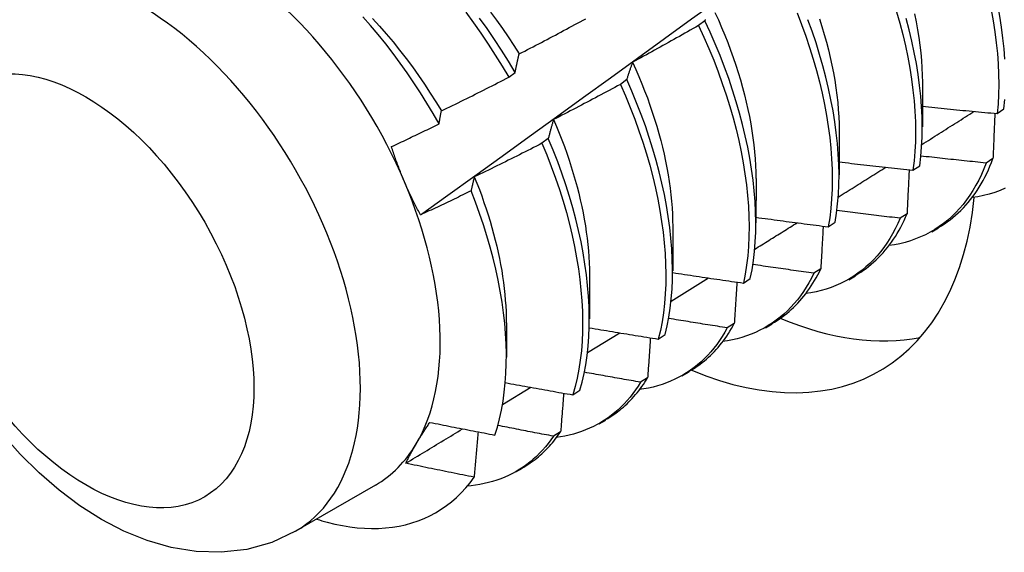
# Model space of a CAD drawing. Header units: inches. Extents: x 0 to 149, y -11 to 97.
# Tile 50 of 65: x 126.424 to 126.836, y 53.8 to 54.022. Entities that reach past the tile are written whole.
import ezdxf

# ---------------------------------------------------------------- set-up
doc = ezdxf.new("R2010")
doc.units = ezdxf.units.IN
doc.header["$LTSCALE"] = 8.944272
doc.header["$MEASUREMENT"] = 0
doc.layers.add('Visible Edges(ANSI)', color=7, linetype='Continuous', lineweight=25)
doc.layers.add('Visible Tangent Edges(ANSI)', color=7, linetype='Continuous', lineweight=25)

msp = doc.modelspace()

# ---------------------------------------------------------------- linework, layer by layer
at = {"layer": 'Visible Edges(ANSI)'}
for p, q in [((126.71081, 54.02189), (126.70817, 54.0199)), ((126.62883, 53.99826), (126.63143, 54.00024)), ((126.67813, 53.99726), (126.67549, 53.99527)), ((126.80183, 53.99602), (126.8018, 53.97753)), ((126.8331, 53.98307), (126.83594, 53.985)), ((126.76703, 53.97593), (126.76701, 53.95744)), ((126.64535, 53.97261), (126.6427, 53.97062)), ((126.79784, 53.95935), (126.80069, 53.96126)), ((126.83134, 53.96423), (126.82844, 53.96236)), ((126.73223, 53.95584), (126.73221, 53.93735)), ((126.79539, 53.94113), (126.79248, 53.93927)), ((126.76246, 53.93572), (126.76532, 53.93762)), ((126.69743, 53.93575), (126.69741, 53.91726)), ((126.80579, 53.93362), (126.80861, 53.93524)), ((126.66263, 53.91566), (126.66261, 53.89717)), ((126.75932, 53.91815), (126.75641, 53.9163)), ((126.69674, 53.90465), (126.71234, 53.9143)), ((126.72696, 53.91218), (126.72984, 53.91408)), ((126.771, 53.91353), (126.77381, 53.91515)), ((126.62784, 53.89557), (126.62782, 53.88112)), ((126.72315, 53.89529), (126.72023, 53.89345)), ((126.7362, 53.89344), (126.73901, 53.89506)), ((126.66178, 53.88311), (126.6752, 53.89136)), ((126.69135, 53.88875), (126.69424, 53.89064)), ((126.7014, 53.87335), (126.70421, 53.87497)), ((126.68687, 53.87255), (126.68394, 53.87072)), ((126.62618, 53.86134), (126.63802, 53.86856)), ((126.65563, 53.86543), (126.65852, 53.86731)), ((126.6666, 53.85326), (126.66941, 53.85488)), ((126.65049, 53.84994), (126.64755, 53.84811)), ((126.6318, 53.83317), (126.63461, 53.83479)), ((126.57304, 53.82765), (126.53964, 53.80837))]:
    msp.add_line(p, q, dxfattribs=at)
at = {"layer": 'Visible Edges(ANSI)', "flags": 128}
for points in [[(126.5919, 53.94066), (126.60328, 53.94886), (126.61466, 53.95706), (126.62602, 53.96526), (126.63737, 53.97346), (126.64871, 53.98166), (126.66003, 53.98985), (126.67135, 53.99805), (126.68266, 54.00624), (126.69396, 54.01444), (126.70525, 54.02263), (126.71653, 54.03082), (126.7278, 54.03901), (126.73906, 54.0472), (126.75031, 54.05538), (126.76155, 54.06356), (126.77278, 54.07174), (126.784, 54.07992), (126.79521, 54.0881), (126.80642, 54.09627), (126.81761, 54.10444), (126.82879, 54.1126), (126.83997, 54.12076)], [(126.83631, 54.00578), (126.83597, 54.01019), (126.83551, 54.01466), (126.8349, 54.0192), (126.83417, 54.0238), (126.83331, 54.02844), (126.83232, 54.03314), (126.8312, 54.03787), (126.82996, 54.04264), (126.82859, 54.04744), (126.82709, 54.05226), (126.82547, 54.05709), (126.82374, 54.06194), (126.82188, 54.06679), (126.8199, 54.07164), (126.8178, 54.07648), (126.81559, 54.08131), (126.81326, 54.08613), (126.81082, 54.09091), (126.80826, 54.09567)], [(126.83057, 54.02647), (126.83142, 54.02182), (126.83214, 54.01723), (126.83273, 54.0127), (126.83319, 54.00823), (126.83352, 54.00383), (126.83371, 53.9995), (126.83376, 53.99526), (126.83368, 53.9911), (126.83346, 53.98704), (126.8331, 53.98307)], [(126.59963, 53.97872), (126.59714, 53.98309), (126.59456, 53.98742), (126.59189, 53.9917), (126.58914, 53.99592), (126.5863, 54.00009), (126.58338, 54.0042), (126.58039, 54.00824), (126.57733, 54.0122), (126.57421, 54.01607), (126.57103, 54.01986), (126.56779, 54.02355)], [(126.57181, 54.02287), (126.57472, 54.01966), (126.57759, 54.01637), (126.5804, 54.01302), (126.58316, 54.0096), (126.58585, 54.00612), (126.58849, 54.00258), (126.59105, 53.99899), (126.59355, 53.99535), (126.59598, 53.99166), (126.59833, 53.98792), (126.60061, 53.98414)], [(126.61079, 54.02542), (126.61402, 54.02105), (126.61717, 54.01662), (126.62023, 54.01212), (126.62319, 54.00755), (126.62606, 54.00293), (126.62883, 53.99826)], [(126.63143, 54.00024), (126.62866, 54.00491), (126.62578, 54.00953), (126.62281, 54.01409), (126.61974, 54.01858), (126.61659, 54.02301)], [(126.62123, 54.02546), (126.62374, 54.02206), (126.6262, 54.01861), (126.62858, 54.01511), (126.6309, 54.01156), (126.63315, 54.00798)], [(126.63315, 54.00798), (126.63432, 54.00858), (126.63549, 54.00919), (126.63665, 54.00979), (126.63782, 54.0104), (126.63899, 54.01101), (126.64015, 54.01161), (126.64132, 54.01222), (126.64248, 54.01283), (126.64364, 54.01345), (126.64481, 54.01406), (126.64597, 54.01467), (126.64713, 54.01529), (126.64829, 54.0159), (126.64945, 54.01652), (126.65061, 54.01714), (126.65177, 54.01776), (126.65293, 54.01838), (126.65409, 54.019), (126.65525, 54.01962), (126.6564, 54.02025), (126.65756, 54.02087), (126.65872, 54.02149), (126.65987, 54.02212), (126.66103, 54.02275)], [(126.71103, 54.02247), (126.71092, 54.02218), (126.71081, 54.02189)], [(126.71504, 54.02533), (126.71647, 54.0222), (126.71784, 54.01906), (126.71915, 54.01591), (126.72039, 54.01277), (126.72158, 54.00963), (126.72271, 54.00649), (126.72377, 54.00336), (126.72477, 54.00023), (126.72571, 53.99712), (126.72659, 53.99402), (126.7274, 53.99093), (126.72816, 53.98787), (126.72885, 53.98482), (126.72947, 53.98179), (126.73003, 53.97879), (126.73053, 53.97581), (126.73096, 53.97286), (126.73133, 53.96994), (126.73163, 53.96705), (126.73187, 53.96419), (126.73204, 53.96138), (126.73215, 53.9586), (126.73219, 53.95586)], [(126.74942, 54.02519), (126.75128, 54.02034), (126.75302, 54.01549), (126.75464, 54.01066), (126.75613, 54.00584), (126.7575, 54.00104), (126.75875, 53.99628), (126.75986, 53.99154), (126.76085, 53.98685), (126.76171, 53.9822), (126.76244, 53.97761), (126.76305, 53.97307), (126.76352, 53.96859), (126.76386, 53.96418), (126.76406, 53.95984), (126.76413, 53.95559), (126.76407, 53.95142), (126.76387, 53.94734), (126.76354, 53.94336), (126.76307, 53.93949), (126.76246, 53.93572)], [(126.76532, 53.93762), (126.76592, 53.9414), (126.76638, 53.94528), (126.76671, 53.94927), (126.76689, 53.95336), (126.76695, 53.95753), (126.76686, 53.96179), (126.76665, 53.96613), (126.7663, 53.97055), (126.76582, 53.97503), (126.76521, 53.97958), (126.76446, 53.98418), (126.76359, 53.98883), (126.76259, 53.99353), (126.76147, 53.99826), (126.76021, 54.00303), (126.75884, 54.00783), (126.75733, 54.01265), (126.7557, 54.01748), (126.75395, 54.02233)], [(126.75879, 54.02274), (126.75983, 54.01945), (126.7608, 54.01618), (126.7617, 54.01293), (126.76253, 54.00969), (126.7633, 54.00647), (126.76399, 54.00328), (126.76461, 54.00011), (126.76516, 53.99696), (126.76564, 53.99385), (126.76605, 53.99077), (126.76639, 53.98772), (126.76665, 53.98472), (126.76684, 53.98175), (126.76696, 53.97882), (126.767, 53.97594)], [(126.79101, 54.02564), (126.79237, 54.02085), (126.79361, 54.01608), (126.79472, 54.01135), (126.79571, 54.00666), (126.79656, 54.00201), (126.79729, 53.99742), (126.79789, 53.99288), (126.79835, 53.98841), (126.79869, 53.984), (126.79888, 53.97967), (126.79895, 53.97542), (126.79888, 53.97126), (126.79867, 53.96719), (126.79832, 53.96322), (126.79784, 53.95935)], [(126.80069, 53.96126), (126.80117, 53.96514), (126.8015, 53.96912), (126.8017, 53.9732), (126.80176, 53.97737), (126.80169, 53.98162), (126.80148, 53.98596), (126.80114, 53.99037), (126.80066, 53.99485), (126.80005, 53.99939), (126.79932, 54.00399), (126.79845, 54.00864), (126.79745, 54.01333), (126.79633, 54.01807), (126.79508, 54.02284)], [(126.79849, 54.02477), (126.79918, 54.02143), (126.79979, 54.01812), (126.80032, 54.01485), (126.80077, 54.01161), (126.80114, 54.0084), (126.80143, 54.00524), (126.80164, 54.00212), (126.80176, 53.99905), (126.80181, 53.99603)], [(126.70817, 54.0199), (126.70703, 54.01925), (126.70589, 54.0186), (126.70474, 54.01795), (126.7036, 54.0173), (126.70245, 54.01665), (126.70131, 54.016), (126.70016, 54.01535), (126.69902, 54.0147), (126.69787, 54.01406), (126.69672, 54.01341), (126.69557, 54.01277), (126.69442, 54.01213), (126.69327, 54.01149), (126.69212, 54.01085), (126.69097, 54.01021), (126.68982, 54.00957), (126.68867, 54.00893), (126.68752, 54.0083), (126.68636, 54.00766), (126.68521, 54.00703), (126.68405, 54.00639), (126.6829, 54.00576), (126.68174, 54.00513), (126.68059, 54.0045)], [(126.70817, 54.0199), (126.71041, 54.01507), (126.71253, 54.01023), (126.71452, 54.00538), (126.71639, 54.00053), (126.71814, 53.99568), (126.71976, 53.99085), (126.72126, 53.98603), (126.72264, 53.98124), (126.72389, 53.97647), (126.72501, 53.97174), (126.726, 53.96704), (126.72686, 53.96239), (126.7276, 53.95779), (126.72821, 53.95325), (126.72868, 53.94877), (126.72903, 53.94436), (126.72924, 53.94002), (126.72932, 53.93576), (126.72926, 53.93158), (126.72907, 53.9275), (126.72875, 53.92351), (126.72829, 53.91963), (126.7277, 53.91585), (126.72696, 53.91218)], [(126.72984, 53.91408), (126.73056, 53.91775), (126.73114, 53.92154), (126.73159, 53.92543), (126.73191, 53.92943), (126.73209, 53.93352), (126.73213, 53.9377), (126.73204, 53.94197), (126.73182, 53.94631), (126.73146, 53.95073), (126.73098, 53.95522), (126.73036, 53.95976), (126.72962, 53.96437), (126.72874, 53.96902), (126.72774, 53.97372), (126.72661, 53.97845), (126.72535, 53.98322), (126.72396, 53.98802), (126.72246, 53.99284), (126.72082, 53.99768), (126.71906, 54.00252), (126.71718, 54.00737), (126.71518, 54.01222), (126.71306, 54.01706), (126.71081, 54.02189)], [(126.63143, 54.00024), (126.6315, 54.00057), (126.63157, 54.00091), (126.63163, 54.00124), (126.6317, 54.00157), (126.63177, 54.0019), (126.63184, 54.00223), (126.63191, 54.00256), (126.63198, 54.00289), (126.63205, 54.00322), (126.63212, 54.00354), (126.63219, 54.00387), (126.63226, 54.00419), (126.63234, 54.00451), (126.63241, 54.00483), (126.63248, 54.00515), (126.63255, 54.00547), (126.63263, 54.00579), (126.6327, 54.0061), (126.63278, 54.00642), (126.63285, 54.00673), (126.63293, 54.00705), (126.633, 54.00736), (126.63308, 54.00767), (126.63315, 54.00798)], [(126.68059, 54.0045), (126.68048, 54.00421), (126.68037, 54.00392), (126.68027, 54.00363), (126.68016, 54.00334), (126.68005, 54.00304), (126.67995, 54.00275), (126.67984, 54.00245), (126.67974, 54.00216), (126.67963, 54.00186), (126.67953, 54.00156), (126.67943, 54.00126), (126.67932, 54.00096), (126.67922, 54.00066), (126.67912, 54.00035), (126.67902, 54.00005), (126.67892, 53.99974), (126.67882, 53.99944), (126.67872, 53.99913), (126.67862, 53.99882), (126.67852, 53.99851), (126.67842, 53.9982), (126.67832, 53.99789), (126.67823, 53.99757), (126.67813, 53.99726)], [(126.68059, 54.0045), (126.68193, 54.00153), (126.68322, 53.99855), (126.68446, 53.99556), (126.68564, 53.99258), (126.68677, 53.9896), (126.68784, 53.98662), (126.68885, 53.98365), (126.68981, 53.98069), (126.69071, 53.97774), (126.69156, 53.97479), (126.69235, 53.97186), (126.69308, 53.96895), (126.69376, 53.96605), (126.69438, 53.96317), (126.69494, 53.96031), (126.69544, 53.95747), (126.69589, 53.95465), (126.69628, 53.95187), (126.69661, 53.9491), (126.69688, 53.94637), (126.69709, 53.94367), (126.69725, 53.941), (126.69734, 53.93837), (126.69738, 53.93577)], [(126.60061, 53.98414), (126.60179, 53.98472), (126.60297, 53.9853), (126.60415, 53.98587), (126.60533, 53.98645), (126.60651, 53.98703), (126.60769, 53.98761), (126.60887, 53.9882), (126.61005, 53.98878), (126.61123, 53.98936), (126.6124, 53.98995), (126.61358, 53.99054), (126.61476, 53.99112), (126.61593, 53.99171), (126.61711, 53.9923), (126.61828, 53.99289), (126.61945, 53.99348), (126.62063, 53.99408), (126.6218, 53.99467), (126.62297, 53.99527), (126.62414, 53.99586), (126.62532, 53.99646), (126.62649, 53.99706), (126.62766, 53.99766), (126.62883, 53.99826)], [(126.67549, 53.99527), (126.67433, 53.99464), (126.67317, 53.99402), (126.67201, 53.99339), (126.67085, 53.99277), (126.66969, 53.99215), (126.66853, 53.99153), (126.66737, 53.99091), (126.6662, 53.99029), (126.66504, 53.98967), (126.66388, 53.98905), (126.66271, 53.98844), (126.66155, 53.98782), (126.66039, 53.98721), (126.65922, 53.9866), (126.65805, 53.98599), (126.65689, 53.98538), (126.65572, 53.98477), (126.65455, 53.98416), (126.65338, 53.98355), (126.65221, 53.98295), (126.65105, 53.98234), (126.64988, 53.98174), (126.64871, 53.98113), (126.64753, 53.98053)], [(126.67549, 53.99527), (126.67761, 53.99042), (126.67962, 53.98557), (126.6815, 53.98072), (126.68326, 53.97588), (126.68489, 53.97104), (126.6864, 53.96622), (126.68777, 53.96143), (126.68903, 53.95666), (126.69015, 53.95192), (126.69115, 53.94723), (126.69202, 53.94258), (126.69276, 53.93798), (126.69337, 53.93343), (126.69385, 53.92895), (126.6942, 53.92453), (126.69442, 53.92019), (126.6945, 53.91593), (126.69445, 53.91175), (126.69427, 53.90766), (126.69396, 53.90366), (126.69351, 53.89977), (126.69293, 53.89598), (126.69221, 53.89231), (126.69135, 53.88875)], [(126.69424, 53.89064), (126.69508, 53.89421), (126.69579, 53.89789), (126.69636, 53.90168), (126.6968, 53.90559), (126.69711, 53.90959), (126.69728, 53.91368), (126.69731, 53.91787), (126.69722, 53.92214), (126.69699, 53.92649), (126.69663, 53.93091), (126.69614, 53.9354), (126.69552, 53.93995), (126.69477, 53.94455), (126.69389, 53.94921), (126.69288, 53.95391), (126.69175, 53.95864), (126.69049, 53.96341), (126.6891, 53.96821), (126.68758, 53.97303), (126.68594, 53.97787), (126.68417, 53.98271), (126.68228, 53.98757), (126.68027, 53.99242), (126.67813, 53.99726)], [(126.80181, 53.9861), (126.80312, 53.98596), (126.80442, 53.98583), (126.80572, 53.98569), (126.80702, 53.98556), (126.80833, 53.98543), (126.80963, 53.9853), (126.81093, 53.98517), (126.81223, 53.98504), (126.81354, 53.98491), (126.81484, 53.98478), (126.81614, 53.98465), (126.81745, 53.98453), (126.81875, 53.9844), (126.82005, 53.98428), (126.82136, 53.98415), (126.82266, 53.98403), (126.82397, 53.98391), (126.82527, 53.98379), (126.82657, 53.98366), (126.82788, 53.98355), (126.82918, 53.98343), (126.83049, 53.98331), (126.83179, 53.98319), (126.8331, 53.98307)], [(126.83594, 53.985), (126.83629, 53.98897)], [(126.59963, 53.97872), (126.59967, 53.97895), (126.59971, 53.97918), (126.59975, 53.97941), (126.59979, 53.97964), (126.59983, 53.97987), (126.59987, 53.9801), (126.59991, 53.98033), (126.59995, 53.98056), (126.59999, 53.98078), (126.60003, 53.98101), (126.60007, 53.98124), (126.60011, 53.98146), (126.60015, 53.98169), (126.60019, 53.98192), (126.60023, 53.98214), (126.60027, 53.98237), (126.60031, 53.98259), (126.60035, 53.98281), (126.6004, 53.98304), (126.60044, 53.98326), (126.60048, 53.98348), (126.60052, 53.9837), (126.60056, 53.98392), (126.60061, 53.98414)], [(126.80157, 53.97011), (126.80248, 53.97069), (126.8034, 53.97127), (126.80431, 53.97184), (126.80522, 53.97242), (126.80614, 53.973), (126.80705, 53.97357), (126.80796, 53.97415), (126.80888, 53.97473), (126.80979, 53.9753), (126.8107, 53.97588), (126.81162, 53.97646), (126.81253, 53.97703), (126.81344, 53.97761), (126.81435, 53.97819), (126.81527, 53.97877), (126.81618, 53.97934), (126.81709, 53.97992), (126.818, 53.9805), (126.81892, 53.98108), (126.81983, 53.98165), (126.82074, 53.98223), (126.82165, 53.98281), (126.82257, 53.98339), (126.82348, 53.98397)], [(126.83212, 53.98316), (126.83209, 53.98238), (126.83206, 53.98159), (126.83202, 53.98081), (126.83199, 53.98002), (126.83196, 53.97924), (126.83193, 53.97845), (126.8319, 53.97767), (126.83187, 53.97688), (126.83184, 53.97609), (126.8318, 53.9753), (126.83177, 53.97452), (126.83174, 53.97373), (126.83171, 53.97294), (126.83168, 53.97215), (126.83164, 53.97136), (126.83161, 53.97057), (126.83158, 53.96978), (126.83154, 53.96899), (126.83151, 53.96819), (126.83148, 53.9674), (126.83144, 53.96661), (126.83141, 53.96582), (126.83138, 53.96502), (126.83134, 53.96423)], [(126.57975, 53.96923), (126.58058, 53.96962), (126.58141, 53.97001), (126.58224, 53.9704), (126.58307, 53.97079), (126.5839, 53.97118), (126.58473, 53.97157), (126.58556, 53.97196), (126.58639, 53.97236), (126.58722, 53.97275), (126.58805, 53.97315), (126.58888, 53.97354), (126.58971, 53.97393), (126.59054, 53.97433), (126.59137, 53.97473), (126.59219, 53.97512), (126.59302, 53.97552), (126.59385, 53.97592), (126.59468, 53.97632), (126.5955, 53.97671), (126.59633, 53.97711), (126.59716, 53.97751), (126.59798, 53.97791), (126.59881, 53.97831), (126.59963, 53.97872)], [(126.64753, 53.98053), (126.64744, 53.98022), (126.64734, 53.9799), (126.64725, 53.97958), (126.64715, 53.97926), (126.64706, 53.97893), (126.64696, 53.97861), (126.64687, 53.97829), (126.64678, 53.97796), (126.64668, 53.97763), (126.64659, 53.97731), (126.6465, 53.97698), (126.64641, 53.97665), (126.64632, 53.97632), (126.64623, 53.97599), (126.64614, 53.97565), (126.64605, 53.97532), (126.64596, 53.97499), (126.64587, 53.97465), (126.64578, 53.97431), (126.64569, 53.97397), (126.64561, 53.97364), (126.64552, 53.97329), (126.64543, 53.97295), (126.64535, 53.97261)], [(126.64753, 53.98053), (126.64874, 53.97771), (126.6499, 53.97489), (126.65101, 53.97207), (126.65207, 53.96925), (126.65308, 53.96644), (126.65404, 53.96363), (126.65495, 53.96082), (126.65581, 53.95803), (126.65662, 53.95525), (126.65738, 53.95247), (126.65808, 53.94971), (126.65874, 53.94697), (126.65934, 53.94424), (126.6599, 53.94152), (126.6604, 53.93883), (126.66085, 53.93616), (126.66124, 53.9335), (126.66159, 53.93088), (126.66188, 53.92827), (126.66213, 53.9257), (126.66231, 53.92315), (126.66245, 53.92063), (126.66253, 53.91815), (126.66257, 53.91569)], [(126.58519, 53.95449), (126.58494, 53.95509), (126.58469, 53.95569), (126.58444, 53.95629), (126.58419, 53.9569), (126.58394, 53.9575), (126.5837, 53.95811), (126.58346, 53.95872), (126.58323, 53.95933), (126.58299, 53.95994), (126.58276, 53.96055), (126.58253, 53.96116), (126.5823, 53.96177), (126.58208, 53.96239), (126.58185, 53.96301), (126.58163, 53.96362), (126.58142, 53.96424), (126.5812, 53.96486), (126.58099, 53.96548), (126.58077, 53.9661), (126.58056, 53.96673), (126.58036, 53.96735), (126.58015, 53.96797), (126.57995, 53.9686), (126.57975, 53.96923)], [(126.6427, 53.97062), (126.64152, 53.97002), (126.64035, 53.96942), (126.63918, 53.96883), (126.638, 53.96823), (126.63683, 53.96764), (126.63565, 53.96704), (126.63447, 53.96645), (126.6333, 53.96586), (126.63212, 53.96527), (126.63094, 53.96468), (126.62976, 53.9641), (126.62858, 53.96351), (126.6274, 53.96292), (126.62622, 53.96234), (126.62504, 53.96176), (126.62386, 53.96117), (126.62268, 53.96059), (126.6215, 53.96001), (126.62031, 53.95943), (126.61913, 53.95886), (126.61795, 53.95828), (126.61676, 53.9577), (126.61558, 53.95713), (126.61439, 53.95656)], [(126.6427, 53.97062), (126.64471, 53.96577), (126.64661, 53.96091), (126.64837, 53.95607), (126.65001, 53.95123), (126.65153, 53.94641), (126.65291, 53.94162), (126.65417, 53.93685), (126.6553, 53.93211), (126.65631, 53.92742), (126.65718, 53.92276), (126.65792, 53.91816), (126.65854, 53.91362), (126.65902, 53.90913), (126.65937, 53.90471), (126.6596, 53.90037), (126.65969, 53.8961), (126.65965, 53.89191), (126.65947, 53.88782), (126.65917, 53.88382), (126.65873, 53.87992), (126.65815, 53.87612), (126.65745, 53.87244), (126.65661, 53.86887), (126.65563, 53.86543)], [(126.65852, 53.86731), (126.65949, 53.87076), (126.66032, 53.87434), (126.66102, 53.87803), (126.66158, 53.88183), (126.66201, 53.88574), (126.6623, 53.88975), (126.66247, 53.89385), (126.6625, 53.89804), (126.6624, 53.90232), (126.66216, 53.90667), (126.6618, 53.91109), (126.66131, 53.91558), (126.66068, 53.92013), (126.65993, 53.92474), (126.65904, 53.92939), (126.65803, 53.93409), (126.65689, 53.93883), (126.65562, 53.9436), (126.65423, 53.9484), (126.6527, 53.95322), (126.65105, 53.95806), (126.64928, 53.96291), (126.64738, 53.96776), (126.64535, 53.97261)], [(126.82844, 53.96236), (126.8273, 53.96247), (126.82617, 53.96259), (126.82503, 53.9627), (126.82389, 53.96282), (126.82276, 53.96294), (126.82162, 53.96305), (126.82049, 53.96317), (126.81935, 53.96329), (126.81821, 53.96341), (126.81708, 53.96353), (126.81594, 53.96365), (126.81481, 53.96378), (126.81367, 53.9639), (126.81253, 53.96402), (126.8114, 53.96415), (126.81026, 53.96427), (126.80913, 53.9644), (126.80799, 53.96452), (126.80686, 53.96465), (126.80572, 53.96478), (126.80459, 53.9649), (126.80345, 53.96503), (126.80232, 53.96516), (126.80119, 53.96529)], [(126.76664, 53.94815), (126.76747, 53.94867), (126.7683, 53.94919), (126.76912, 53.94971), (126.76995, 53.95022), (126.77078, 53.95074), (126.7716, 53.95126), (126.77243, 53.95178), (126.77325, 53.9523), (126.77408, 53.95282), (126.77491, 53.95333), (126.77573, 53.95385), (126.77656, 53.95437), (126.77739, 53.95489), (126.77821, 53.95541), (126.77904, 53.95593), (126.77987, 53.95645), (126.78069, 53.95697), (126.78152, 53.95749), (126.78234, 53.95801), (126.78317, 53.95852), (126.784, 53.95904), (126.78482, 53.95956), (126.78565, 53.96008), (126.78647, 53.9606)], [(126.76701, 53.96286), (126.76829, 53.9627), (126.76958, 53.96255), (126.77086, 53.9624), (126.77214, 53.96224), (126.77343, 53.96209), (126.77471, 53.96194), (126.77599, 53.96179), (126.77728, 53.96164), (126.77856, 53.96149), (126.77984, 53.96134), (126.78113, 53.96119), (126.78241, 53.96105), (126.7837, 53.9609), (126.78498, 53.96076), (126.78627, 53.96061), (126.78755, 53.96047), (126.78884, 53.96033), (126.79012, 53.96018), (126.79141, 53.96004), (126.79269, 53.9599), (126.79398, 53.95976), (126.79527, 53.95962), (126.79655, 53.95949), (126.79784, 53.95935)], [(126.82844, 53.96236), (126.8275, 53.95991), (126.82648, 53.95754), (126.82539, 53.95525), (126.82422, 53.95305), (126.82298, 53.95093), (126.82167, 53.9489), (126.8203, 53.94695), (126.81885, 53.94509), (126.81734, 53.94332), (126.81577, 53.94163), (126.81413, 53.94004), (126.81244, 53.93853), (126.81068, 53.93712), (126.80886, 53.9358), (126.80699, 53.93457), (126.80506, 53.93343), (126.80308, 53.93239), (126.80105, 53.93145), (126.79896, 53.9306), (126.79682, 53.92985), (126.79464, 53.92919), (126.79241, 53.92864), (126.79014, 53.92818), (126.78782, 53.92783)], [(126.80851, 53.93542), (126.80977, 53.93617), (126.81101, 53.93697), (126.81222, 53.93781), (126.81341, 53.93868), (126.81457, 53.9396), (126.81571, 53.94055), (126.81682, 53.94155), (126.81791, 53.94258), (126.81897, 53.94366), (126.82, 53.94477), (126.821, 53.94592), (126.82198, 53.9471), (126.82292, 53.94833), (126.82384, 53.94959), (126.82473, 53.95089), (126.82559, 53.95223), (126.82642, 53.9536), (126.82722, 53.95501), (126.82799, 53.95646), (126.82872, 53.95794), (126.82943, 53.95946), (126.8301, 53.96101), (126.83074, 53.9626), (126.83134, 53.96423)], [(126.61439, 53.95656), (126.61433, 53.95632), (126.61427, 53.95608), (126.61422, 53.95584), (126.61416, 53.9556), (126.6141, 53.95536), (126.61404, 53.95512), (126.61398, 53.95488), (126.61393, 53.95464), (126.61387, 53.95439), (126.61381, 53.95415), (126.61376, 53.95391), (126.6137, 53.95366), (126.61364, 53.95342), (126.61359, 53.95317), (126.61353, 53.95293), (126.61347, 53.95268), (126.61342, 53.95244), (126.61336, 53.95219), (126.61331, 53.95194), (126.61325, 53.95169), (126.6132, 53.95144), (126.61314, 53.9512), (126.61309, 53.95095), (126.61304, 53.9507)], [(126.61439, 53.95656), (126.61547, 53.9539), (126.61651, 53.95124), (126.6175, 53.94858), (126.61844, 53.94593), (126.61934, 53.94328), (126.6202, 53.94064), (126.62101, 53.938), (126.62177, 53.93538), (126.62249, 53.93276), (126.62316, 53.93016), (126.62379, 53.92757), (126.62437, 53.92499), (126.62491, 53.92243), (126.6254, 53.91988), (126.62584, 53.91736), (126.62624, 53.91485), (126.62659, 53.91236), (126.6269, 53.90989), (126.62716, 53.90745), (126.62737, 53.90503), (126.62754, 53.90263), (126.62766, 53.90026), (126.62773, 53.89792), (126.62776, 53.89561)], [(126.79627, 53.95952), (126.79623, 53.95875), (126.7962, 53.95799), (126.79616, 53.95723), (126.79613, 53.95647), (126.79609, 53.9557), (126.79606, 53.95494), (126.79602, 53.95418), (126.79599, 53.95341), (126.79595, 53.95265), (126.79591, 53.95188), (126.79588, 53.95112), (126.79584, 53.95035), (126.7958, 53.94959), (126.79577, 53.94882), (126.79573, 53.94805), (126.79569, 53.94728), (126.79565, 53.94652), (126.79562, 53.94575), (126.79558, 53.94498), (126.79554, 53.94421), (126.7955, 53.94344), (126.79547, 53.94267), (126.79543, 53.9419), (126.79539, 53.94113)], [(126.5919, 53.94066), (126.5916, 53.94122), (126.59129, 53.94178), (126.59099, 53.94234), (126.59069, 53.94291), (126.5904, 53.94347), (126.5901, 53.94404), (126.58981, 53.9446), (126.58952, 53.94517), (126.58923, 53.94574), (126.58895, 53.94632), (126.58866, 53.94689), (126.58838, 53.94746), (126.5881, 53.94804), (126.58783, 53.94862), (126.58755, 53.9492), (126.58728, 53.94978), (126.58701, 53.95036), (126.58675, 53.95095), (126.58648, 53.95153), (126.58622, 53.95212), (126.58596, 53.95271), (126.5857, 53.9533), (126.58544, 53.95389), (126.58519, 53.95449)], [(126.61304, 53.9507), (126.61216, 53.95027), (126.61128, 53.94985), (126.6104, 53.94942), (126.60953, 53.949), (126.60865, 53.94858), (126.60777, 53.94816), (126.60689, 53.94773), (126.60601, 53.94731), (126.60513, 53.94689), (126.60425, 53.94647), (126.60337, 53.94606), (126.60249, 53.94564), (126.60161, 53.94522), (126.60073, 53.9448), (126.59985, 53.94439), (126.59897, 53.94397), (126.59808, 53.94355), (126.5972, 53.94314), (126.59632, 53.94272), (126.59544, 53.94231), (126.59455, 53.9419), (126.59367, 53.94149), (126.59279, 53.94107), (126.5919, 53.94066)], [(126.62302, 53.8486), (126.62405, 53.85196), (126.62496, 53.85543), (126.62575, 53.85902), (126.62641, 53.86271), (126.62694, 53.8665), (126.62735, 53.87037), (126.62763, 53.87434), (126.62779, 53.87839), (126.62781, 53.88252), (126.62771, 53.88672), (126.62748, 53.891), (126.62712, 53.89535), (126.62663, 53.89977), (126.62602, 53.90424), (126.62527, 53.90877), (126.6244, 53.91333), (126.62341, 53.91793), (126.62229, 53.92256), (126.62105, 53.92721), (126.61968, 53.93188), (126.6182, 53.93657), (126.6166, 53.94127), (126.61488, 53.94598), (126.61304, 53.9507)], [(126.83648, 53.95181), (126.8343, 53.95088), (126.83207, 53.95007), (126.82979, 53.94936), (126.82745, 53.94876), (126.82506, 53.94827), (126.82263, 53.94789)], [(126.79248, 53.93927), (126.79138, 53.9394), (126.79028, 53.93953), (126.78918, 53.93966), (126.78807, 53.93979), (126.78697, 53.93993), (126.78587, 53.94006), (126.78477, 53.94019), (126.78367, 53.94033), (126.78257, 53.94047), (126.78147, 53.9406), (126.78037, 53.94074), (126.77927, 53.94088), (126.77817, 53.94101), (126.77707, 53.94115), (126.77597, 53.94129), (126.77487, 53.94143), (126.77377, 53.94157), (126.77267, 53.94171), (126.77158, 53.94185), (126.77048, 53.942), (126.76938, 53.94214), (126.76828, 53.94228), (126.76718, 53.94243), (126.76608, 53.94257)], [(126.77371, 53.91533), (126.77488, 53.91602), (126.77602, 53.91675), (126.77715, 53.91751), (126.77825, 53.91831), (126.77933, 53.91914), (126.78039, 53.92), (126.78143, 53.9209), (126.78245, 53.92183), (126.78344, 53.92279), (126.78441, 53.92379), (126.78536, 53.92482), (126.78628, 53.92588), (126.78718, 53.92698), (126.78806, 53.92811), (126.78891, 53.92927), (126.78973, 53.93046), (126.79053, 53.93168), (126.7913, 53.93294), (126.79205, 53.93423), (126.79277, 53.93555), (126.79347, 53.9369), (126.79414, 53.93828), (126.79478, 53.93969), (126.79539, 53.94113)], [(126.7317, 53.92633), (126.73244, 53.92679), (126.73318, 53.92725), (126.73391, 53.92771), (126.73465, 53.92817), (126.73539, 53.92863), (126.73613, 53.92909), (126.73687, 53.92955), (126.73761, 53.93001), (126.73835, 53.93047), (126.73909, 53.93093), (126.73983, 53.93139), (126.74056, 53.93185), (126.7413, 53.93231), (126.74204, 53.93277), (126.74278, 53.93323), (126.74352, 53.93369), (126.74426, 53.93415), (126.745, 53.93461), (126.74573, 53.93508), (126.74647, 53.93554), (126.74721, 53.936), (126.74795, 53.93646), (126.74869, 53.93692), (126.74943, 53.93738)], [(126.73221, 53.93968), (126.73347, 53.9395), (126.73473, 53.93933), (126.73599, 53.93916), (126.73724, 53.93899), (126.7385, 53.93882), (126.73976, 53.93865), (126.74102, 53.93848), (126.74228, 53.93831), (126.74354, 53.93814), (126.7448, 53.93797), (126.74606, 53.93781), (126.74732, 53.93764), (126.74858, 53.93748), (126.74984, 53.93731), (126.7511, 53.93715), (126.75236, 53.93699), (126.75363, 53.93683), (126.75489, 53.93667), (126.75615, 53.93651), (126.75741, 53.93635), (126.75867, 53.93619), (126.75993, 53.93603), (126.7612, 53.93587), (126.76246, 53.93572)], [(126.79248, 53.93927), (126.7915, 53.93703), (126.79046, 53.93487), (126.78934, 53.93279), (126.78817, 53.93078), (126.78693, 53.92885), (126.78563, 53.92699), (126.78426, 53.92522), (126.78284, 53.92353), (126.78136, 53.92191), (126.77982, 53.92038), (126.77823, 53.91893), (126.77658, 53.91756), (126.77487, 53.91627), (126.77312, 53.91506), (126.77132, 53.91394), (126.76946, 53.91291), (126.76756, 53.91196), (126.76561, 53.9111), (126.76362, 53.91032), (126.76158, 53.90963), (126.7595, 53.90903), (126.75738, 53.90851), (126.75521, 53.90809), (126.75301, 53.90776)], [(126.76031, 53.93598), (126.76027, 53.93524), (126.76023, 53.9345), (126.76019, 53.93377), (126.76015, 53.93303), (126.76011, 53.93228), (126.76007, 53.93154), (126.76003, 53.9308), (126.75999, 53.93006), (126.75995, 53.92932), (126.75991, 53.92858), (126.75987, 53.92783), (126.75983, 53.92709), (126.75979, 53.92635), (126.75975, 53.9256), (126.75971, 53.92486), (126.75966, 53.92412), (126.75962, 53.92337), (126.75958, 53.92263), (126.75954, 53.92188), (126.7595, 53.92114), (126.75945, 53.92039), (126.75941, 53.91964), (126.75937, 53.9189), (126.75932, 53.91815)], [(126.75641, 53.9163), (126.75534, 53.91644), (126.75428, 53.91659), (126.75322, 53.91673), (126.75215, 53.91688), (126.75109, 53.91703), (126.75003, 53.91717), (126.74897, 53.91732), (126.7479, 53.91747), (126.74684, 53.91762), (126.74578, 53.91777), (126.74472, 53.91792), (126.74365, 53.91807), (126.74259, 53.91822), (126.74153, 53.91837), (126.74047, 53.91853), (126.73941, 53.91868), (126.73835, 53.91883), (126.73729, 53.91899), (126.73622, 53.91914), (126.73516, 53.9193), (126.7341, 53.91945), (126.73304, 53.91961), (126.73198, 53.91977), (126.73092, 53.91992)], [(126.69741, 53.91655), (126.69864, 53.91636), (126.69987, 53.91617), (126.70109, 53.91598), (126.70232, 53.91579), (126.70355, 53.9156), (126.70478, 53.91542), (126.70602, 53.91523), (126.70725, 53.91505), (126.70848, 53.91486), (126.70971, 53.91468), (126.71094, 53.9145), (126.71217, 53.91431), (126.7134, 53.91413), (126.71463, 53.91395), (126.71587, 53.91377), (126.7171, 53.91359), (126.71833, 53.91341), (126.71956, 53.91324), (126.7208, 53.91306), (126.72203, 53.91288), (126.72326, 53.91271), (126.7245, 53.91253), (126.72573, 53.91236), (126.72696, 53.91218)], [(126.75641, 53.9163), (126.7554, 53.91427), (126.75434, 53.91231), (126.75322, 53.91041), (126.75204, 53.90859), (126.75081, 53.90684), (126.74952, 53.90516), (126.74818, 53.90355), (126.74678, 53.90202), (126.74533, 53.90056), (126.74384, 53.89917), (126.74229, 53.89785), (126.74069, 53.89661), (126.73905, 53.89544), (126.73736, 53.89435), (126.73563, 53.89334), (126.73385, 53.8924), (126.73203, 53.89153), (126.73017, 53.89075), (126.72827, 53.89004), (126.72633, 53.88941), (126.72436, 53.88886), (126.72234, 53.88839), (126.72029, 53.888), (126.7182, 53.88768)], [(126.73892, 53.89523), (126.73999, 53.89586), (126.74104, 53.89652), (126.74207, 53.89721), (126.74309, 53.89793), (126.74409, 53.89868), (126.74507, 53.89945), (126.74603, 53.90026), (126.74698, 53.90109), (126.7479, 53.90195), (126.74881, 53.90284), (126.7497, 53.90375), (126.75056, 53.9047), (126.75141, 53.90567), (126.75224, 53.90667), (126.75304, 53.9077), (126.75383, 53.90875), (126.75459, 53.90983), (126.75533, 53.91094), (126.75605, 53.91207), (126.75675, 53.91324), (126.75743, 53.91442), (126.75808, 53.91564), (126.75872, 53.91688), (126.75932, 53.91815)], [(126.72425, 53.91257), (126.7242, 53.91185), (126.72416, 53.91113), (126.72411, 53.91042), (126.72407, 53.9097), (126.72403, 53.90898), (126.72398, 53.90826), (126.72394, 53.90755), (126.72389, 53.90683), (126.72385, 53.90611), (126.7238, 53.90539), (126.72376, 53.90467), (126.72371, 53.90395), (126.72366, 53.90323), (126.72362, 53.90251), (126.72357, 53.90179), (126.72353, 53.90107), (126.72348, 53.90035), (126.72343, 53.89962), (126.72339, 53.8989), (126.72334, 53.89818), (126.72329, 53.89746), (126.72325, 53.89673), (126.7232, 53.89601), (126.72315, 53.89529)], [(126.72023, 53.89345), (126.7192, 53.8936), (126.71818, 53.89376), (126.71716, 53.89392), (126.71613, 53.89408), (126.71511, 53.89423), (126.71409, 53.89439), (126.71307, 53.89455), (126.71204, 53.89471), (126.71102, 53.89487), (126.71, 53.89504), (126.70898, 53.8952), (126.70796, 53.89536), (126.70694, 53.89552), (126.70591, 53.89569), (126.70489, 53.89585), (126.70387, 53.89602), (126.70285, 53.89618), (126.70183, 53.89635), (126.70081, 53.89651), (126.69979, 53.89668), (126.69877, 53.89685), (126.69775, 53.89701), (126.69673, 53.89718), (126.69571, 53.89735)], [(126.70413, 53.87513), (126.7051, 53.8757), (126.70606, 53.8763), (126.707, 53.87692), (126.70793, 53.87756), (126.70885, 53.87822), (126.70975, 53.87891), (126.71063, 53.87963), (126.7115, 53.88036), (126.71235, 53.88112), (126.71319, 53.88191), (126.71401, 53.88272), (126.71482, 53.88355), (126.71561, 53.8844), (126.71638, 53.88528), (126.71714, 53.88617), (126.71788, 53.8871), (126.7186, 53.88804), (126.7193, 53.88901), (126.71999, 53.89), (126.72066, 53.89101), (126.72131, 53.89205), (126.72194, 53.89311), (126.72256, 53.89419), (126.72315, 53.89529)], [(126.66255, 53.89348), (126.66375, 53.89327), (126.66495, 53.89307), (126.66615, 53.89287), (126.66735, 53.89266), (126.66854, 53.89246), (126.66974, 53.89226), (126.67094, 53.89206), (126.67214, 53.89186), (126.67334, 53.89166), (126.67454, 53.89146), (126.67574, 53.89127), (126.67694, 53.89107), (126.67814, 53.89087), (126.67934, 53.89068), (126.68054, 53.89048), (126.68174, 53.89029), (126.68294, 53.89009), (126.68414, 53.8899), (126.68534, 53.88971), (126.68655, 53.88951), (126.68775, 53.88932), (126.68895, 53.88913), (126.69015, 53.88894), (126.69135, 53.88875)], [(126.72023, 53.89345), (126.71921, 53.89161), (126.71814, 53.88984), (126.71702, 53.88814), (126.71585, 53.8865), (126.71463, 53.88492), (126.71336, 53.88341), (126.71204, 53.88196), (126.71068, 53.88057), (126.70927, 53.87926), (126.70782, 53.878), (126.70633, 53.87682), (126.70479, 53.8757), (126.70321, 53.87465), (126.70159, 53.87366), (126.69993, 53.87275), (126.69824, 53.8719), (126.6965, 53.87112), (126.69473, 53.87041), (126.69293, 53.86977), (126.69109, 53.8692), (126.68921, 53.86869), (126.68731, 53.86826), (126.68537, 53.8679), (126.6834, 53.86761)], [(126.68807, 53.88927), (126.68802, 53.88858), (126.68797, 53.88788), (126.68793, 53.88719), (126.68788, 53.88649), (126.68783, 53.8858), (126.68778, 53.88511), (126.68773, 53.88441), (126.68768, 53.88371), (126.68763, 53.88302), (126.68758, 53.88232), (126.68753, 53.88163), (126.68748, 53.88093), (126.68743, 53.88023), (126.68738, 53.87954), (126.68733, 53.87884), (126.68728, 53.87814), (126.68723, 53.87744), (126.68718, 53.87674), (126.68713, 53.87605), (126.68708, 53.87535), (126.68703, 53.87465), (126.68698, 53.87395), (126.68693, 53.87325), (126.68687, 53.87255)], [(126.68394, 53.87072), (126.68296, 53.87088), (126.68198, 53.87105), (126.681, 53.87122), (126.68002, 53.87139), (126.67904, 53.87156), (126.67806, 53.87173), (126.67708, 53.87189), (126.6761, 53.87206), (126.67512, 53.87224), (126.67414, 53.87241), (126.67316, 53.87258), (126.67218, 53.87275), (126.6712, 53.87292), (126.67022, 53.8731), (126.66924, 53.87327), (126.66826, 53.87344), (126.66729, 53.87362), (126.66631, 53.87379), (126.66533, 53.87397), (126.66435, 53.87414), (126.66337, 53.87432), (126.6624, 53.8745), (126.66142, 53.87467), (126.66044, 53.87485)], [(126.62736, 53.87052), (126.62854, 53.8703), (126.62971, 53.87008), (126.63089, 53.86987), (126.63207, 53.86965), (126.63324, 53.86943), (126.63442, 53.86922), (126.63559, 53.869), (126.63677, 53.86879), (126.63795, 53.86857), (126.63913, 53.86836), (126.6403, 53.86814), (126.64148, 53.86793), (126.64266, 53.86772), (126.64384, 53.86751), (126.64501, 53.8673), (126.64619, 53.86709), (126.64737, 53.86688), (126.64855, 53.86667), (126.64973, 53.86646), (126.65091, 53.86625), (126.65209, 53.86604), (126.65327, 53.86584), (126.65445, 53.86563), (126.65563, 53.86543)], [(126.68394, 53.87072), (126.68291, 53.86907), (126.68185, 53.86749), (126.68073, 53.86596), (126.67958, 53.86449), (126.67838, 53.86308), (126.67714, 53.86172), (126.67586, 53.86043), (126.67454, 53.85919), (126.67317, 53.85801), (126.67177, 53.85689), (126.67034, 53.85583), (126.66886, 53.85482), (126.66735, 53.85388), (126.66581, 53.853), (126.66423, 53.85218), (126.66261, 53.85142), (126.66097, 53.85072), (126.65929, 53.85008), (126.65758, 53.8495), (126.65584, 53.84898), (126.65407, 53.84853), (126.65227, 53.84813), (126.65045, 53.8478), (126.6486, 53.84753)], [(126.66934, 53.85503), (126.67021, 53.85554), (126.67108, 53.85607), (126.67193, 53.85662), (126.67277, 53.85719), (126.6736, 53.85777), (126.67441, 53.85838), (126.67522, 53.85901), (126.67601, 53.85965), (126.67679, 53.86032), (126.67755, 53.861), (126.67831, 53.86171), (126.67905, 53.86243), (126.67978, 53.86317), (126.68049, 53.86393), (126.68119, 53.86471), (126.68188, 53.8655), (126.68255, 53.86632), (126.68321, 53.86715), (126.68386, 53.86801), (126.68449, 53.86888), (126.68511, 53.86977), (126.68571, 53.87068), (126.6863, 53.8716), (126.68687, 53.87255)], [(126.65179, 53.8661), (126.65173, 53.86543), (126.65168, 53.86476), (126.65163, 53.86409), (126.65158, 53.86341), (126.65152, 53.86274), (126.65147, 53.86207), (126.65142, 53.8614), (126.65136, 53.86073), (126.65131, 53.86005), (126.65126, 53.85938), (126.6512, 53.85871), (126.65115, 53.85803), (126.65109, 53.85736), (126.65104, 53.85669), (126.65099, 53.85601), (126.65093, 53.85534), (126.65088, 53.85466), (126.65082, 53.85399), (126.65077, 53.85331), (126.65071, 53.85264), (126.65066, 53.85196), (126.6506, 53.85129), (126.65055, 53.85061), (126.65049, 53.84994)], [(126.59009, 53.84492), (126.5903, 53.84528), (126.59052, 53.84564), (126.59074, 53.84601), (126.59096, 53.84637), (126.59118, 53.84673), (126.5914, 53.8471), (126.59163, 53.84747), (126.59186, 53.84784), (126.59209, 53.84821), (126.59233, 53.84858), (126.59256, 53.84895), (126.5928, 53.84932), (126.59304, 53.8497), (126.59328, 53.85007), (126.59353, 53.85045), (126.59377, 53.85083), (126.59402, 53.85121), (126.59427, 53.85159), (126.59453, 53.85197), (126.59478, 53.85236), (126.59504, 53.85274), (126.5953, 53.85313), (126.59556, 53.85352), (126.59583, 53.85391)], [(126.59583, 53.85391), (126.59696, 53.85368), (126.59809, 53.85345), (126.59922, 53.85322), (126.60035, 53.853), (126.60148, 53.85277), (126.60261, 53.85255), (126.60374, 53.85232), (126.60488, 53.8521), (126.60601, 53.85188), (126.60714, 53.85165), (126.60827, 53.85143), (126.60941, 53.85121), (126.61054, 53.85099), (126.61167, 53.85077), (126.61281, 53.85055), (126.61394, 53.85033), (126.61508, 53.85011), (126.61621, 53.84989), (126.61735, 53.84968), (126.61848, 53.84946), (126.61962, 53.84924), (126.62075, 53.84903), (126.62189, 53.84881), (126.62302, 53.8486)], [(126.58574, 53.8368), (126.58673, 53.8374), (126.58772, 53.838), (126.58871, 53.8386), (126.5897, 53.8392), (126.59069, 53.8398), (126.59168, 53.84039), (126.59267, 53.84099), (126.59366, 53.84159), (126.59465, 53.84219), (126.59564, 53.84279), (126.59663, 53.84339), (126.59762, 53.84399), (126.59861, 53.84459), (126.5996, 53.84519), (126.60059, 53.84579), (126.60158, 53.84639), (126.60257, 53.84699), (126.60356, 53.84759), (126.60455, 53.84819), (126.60554, 53.84879), (126.60653, 53.84939), (126.60752, 53.84999), (126.60851, 53.85059), (126.6095, 53.85119)], [(126.61599, 53.84994), (126.61592, 53.84915), (126.61585, 53.84836), (126.61579, 53.84757), (126.61572, 53.84679), (126.61565, 53.846), (126.61558, 53.84521), (126.61551, 53.84442), (126.61545, 53.84363), (126.61538, 53.84284), (126.61531, 53.84205), (126.61524, 53.84126), (126.61517, 53.84047), (126.6151, 53.83968), (126.61503, 53.83889), (126.61496, 53.8381), (126.61489, 53.83731), (126.61482, 53.83652), (126.61475, 53.83572), (126.61468, 53.83493), (126.61461, 53.83414), (126.61454, 53.83334), (126.61447, 53.83255), (126.61439, 53.83176), (126.61432, 53.83096)], [(126.64755, 53.84811), (126.64657, 53.8483), (126.6456, 53.84848), (126.64463, 53.84866), (126.64365, 53.84884), (126.64268, 53.84903), (126.64171, 53.84921), (126.64074, 53.8494), (126.63976, 53.84958), (126.63879, 53.84977), (126.63782, 53.84995), (126.63685, 53.85014), (126.63588, 53.85033), (126.63491, 53.85051), (126.63394, 53.8507), (126.63296, 53.85089), (126.63199, 53.85108), (126.63102, 53.85127), (126.63005, 53.85146), (126.62908, 53.85165), (126.62811, 53.85184), (126.62714, 53.85203), (126.62617, 53.85222), (126.6252, 53.85241), (126.62423, 53.8526)], [(126.63455, 53.83492), (126.63533, 53.83537), (126.6361, 53.83584), (126.63685, 53.83632), (126.6376, 53.83682), (126.63834, 53.83733), (126.63908, 53.83786), (126.6398, 53.8384), (126.64051, 53.83896), (126.64121, 53.83953), (126.6419, 53.84012), (126.64258, 53.84072), (126.64326, 53.84134), (126.64392, 53.84198), (126.64457, 53.84263), (126.64521, 53.84329), (126.64584, 53.84397), (126.64646, 53.84466), (126.64707, 53.84537), (126.64767, 53.8461), (126.64825, 53.84683), (126.64883, 53.84759), (126.64939, 53.84836), (126.64995, 53.84914), (126.65049, 53.84994)], [(126.53964, 53.80837), (126.52972, 53.80372), (126.51924, 53.80078), (126.50858, 53.79955), (126.49799, 53.79987), (126.48761, 53.80157), (126.47756, 53.80445), (126.46783, 53.8084), (126.45844, 53.81329), (126.44938, 53.81902), (126.44069, 53.82553), (126.43236, 53.83275), (126.42442, 53.84062), (126.4169, 53.84907)], [(126.64755, 53.84811), (126.64646, 53.84657), (126.64534, 53.84508), (126.64417, 53.84364), (126.64296, 53.84227), (126.64171, 53.84095), (126.64041, 53.83969), (126.63908, 53.83849), (126.63771, 53.83734), (126.6363, 53.83626), (126.63486, 53.83523), (126.63337, 53.83427), (126.63186, 53.83336), (126.63031, 53.83251), (126.62872, 53.83173), (126.6271, 53.831), (126.62545, 53.83033), (126.62377, 53.82973), (126.62206, 53.82918), (126.62032, 53.8287), (126.61855, 53.82827), (126.61675, 53.82791), (126.61493, 53.82761), (126.61308, 53.82737), (126.6112, 53.82719)], [(126.58574, 53.8368), (126.58589, 53.83712), (126.58605, 53.83745), (126.58621, 53.83777), (126.58637, 53.8381), (126.58653, 53.83843), (126.5867, 53.83876), (126.58687, 53.83909), (126.58704, 53.83942), (126.58721, 53.83975), (126.58738, 53.84009), (126.58756, 53.84042), (126.58774, 53.84076), (126.58792, 53.8411), (126.58811, 53.84144), (126.5883, 53.84178), (126.58849, 53.84212), (126.58868, 53.84247), (126.58887, 53.84282), (126.58907, 53.84316), (126.58927, 53.84351), (126.58947, 53.84386), (126.58967, 53.84421), (126.58988, 53.84457), (126.59009, 53.84492)], [(126.61432, 53.83096), (126.61313, 53.8312), (126.61194, 53.83144), (126.61074, 53.83167), (126.60955, 53.83191), (126.60836, 53.83215), (126.60716, 53.83239), (126.60597, 53.83263), (126.60478, 53.83287), (126.60359, 53.83311), (126.6024, 53.83335), (126.6012, 53.83359), (126.60001, 53.83384), (126.59882, 53.83408), (126.59763, 53.83432), (126.59644, 53.83457), (126.59525, 53.83481), (126.59406, 53.83506), (126.59287, 53.83531), (126.59168, 53.83555), (126.59049, 53.8358), (126.5893, 53.83605), (126.58812, 53.8363), (126.58693, 53.83655), (126.58574, 53.8368)], [(126.55287, 53.81214), (126.55606, 53.81136), (126.55921, 53.81072), (126.56233, 53.81021), (126.56541, 53.80983), (126.56844, 53.8096), (126.57144, 53.8095), (126.57438, 53.80955), (126.57728, 53.80973), (126.58013, 53.81005), (126.58292, 53.81051), (126.58564, 53.8111), (126.5883, 53.81184), (126.59089, 53.81271), (126.59341, 53.81371), (126.59586, 53.81485), (126.59823, 53.81612), (126.60053, 53.81753), (126.60276, 53.81906), (126.6049, 53.82073), (126.60696, 53.82253), (126.60893, 53.82445), (126.61082, 53.8265), (126.61262, 53.82867), (126.61432, 53.83096)]]:
    msp.add_lwpolyline(points, dxfattribs=at)
at = {"layer": 'Visible Edges(ANSI)'}
for centre, major_axis, start_param, end_param in [((126.50759, 53.94102), (0.06545, -0.11337), 1.361945, 2.409143), ((126.50759, 53.94102), (0.06545, -0.11337), 0.314748, 1.361945), ((126.68645, 54.04429), (0.0975, -0.16887), 5.635352, 6.960298), ((126.72393, 54.06593), (0.0975, -0.16887), 5.633772, 6.089794), ((126.50759, 53.94102), (0.06545, -0.11337), 0, 0.314748), ((126.52499, 53.95107), (0.07776, -0.13468), 5.712947, 5.754141)]:
    msp.add_ellipse(centre, major_axis=major_axis, ratio=0.57735, start_param=start_param, end_param=end_param, dxfattribs=at)
at = {"layer": 'Visible Tangent Edges(ANSI)'}
msp.add_ellipse((126.47418, 53.92173), major_axis=(0.06545, -0.11337), ratio=0.57735, start_param=0, end_param=3.141593, dxfattribs=at)
msp.add_ellipse((126.45191, 53.90888), major_axis=(0.0497, -0.08609), ratio=0.57735, dxfattribs=at)

doc.saveas('drawing.dxf')
